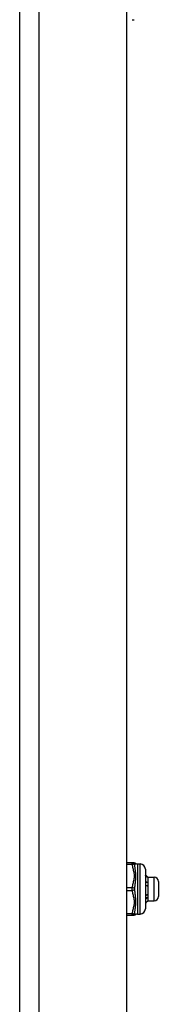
# Model space of a CAD drawing. Header units: inches. Extents: x 4 to 105, y 5 to 58.
# Tile 122 of 133: x 49.27 to 50.3, y 16.84 to 24.19. Entities that reach past the tile are written whole.
import ezdxf

# ---------------------------------------------------------------- set-up
doc = ezdxf.new("R2010")
doc.units = ezdxf.units.IN
doc.header["$MEASUREMENT"] = 0
doc.layers.add('Visible Edges(ANSI)', color=7, linetype='Continuous', lineweight=25)
doc.layers.add('Visible Tangent Edges(ANSI)', color=7, linetype='Continuous', lineweight=25)

msp = doc.modelspace()

# ---------------------------------------------------------------- linework, layer by layer
at = {"layer": 'Visible Edges(ANSI)'}
for p, q in [((49.2651, 39.1425), (49.2651, 9.6315)), ((50.0651, 39.1425), (50.0651, 9.6315)), ((50.1069, 24.1921), (50.1224, 24.1921)), ((50.1069, 17.8946), (50.0651, 17.8946)), ((50.1224, 17.8946), (50.1069, 17.8946)), ((50.146, 17.8868), (50.1657, 17.8868)), ((50.2051, 17.8474), (50.2051, 17.5521)), ((50.2222, 17.7895), (50.2188, 17.7895)), ((50.2236, 17.7883), (50.2231, 17.7888)), ((50.2236, 17.7883), (50.2236, 17.7879)), ((50.2236, 17.7883), (50.2709, 17.7883)), ((50.2236, 17.7879), (50.2236, 17.7358)), ((50.2236, 17.7358), (50.2236, 17.6477)), ((50.3024, 17.7568), (50.3024, 17.6427)), ((50.2051, 17.6484), (50.2055, 17.6482)), ((50.2087, 17.5964), (50.2051, 17.6)), ((50.2236, 17.6112), (50.2231, 17.6107)), ((50.2236, 17.6477), (50.2236, 17.6112)), ((50.2236, 17.6112), (50.2709, 17.6112)), ((50.0651, 17.5049), (50.1069, 17.5049)), ((50.1069, 17.5049), (50.1224, 17.5049)), ((50.146, 17.5127), (50.1657, 17.5127))]:
    msp.add_line(p, q, dxfattribs=at)
at = {"layer": 'Visible Edges(ANSI)', "flags": 128}
for points in [[(50.2051, 17.8069), (50.2058, 17.8062), (50.2065, 17.8054), (50.2072, 17.8047), (50.2079, 17.804), (50.2086, 17.8033), (50.2094, 17.8026), (50.2101, 17.8018), (50.2108, 17.8011), (50.2115, 17.8004), (50.2122, 17.7997), (50.2129, 17.7989), (50.2136, 17.7982), (50.2144, 17.7975), (50.2151, 17.7968), (50.2158, 17.796), (50.2165, 17.7953), (50.2172, 17.7946), (50.2179, 17.7939), (50.2187, 17.7931), (50.2194, 17.7924), (50.2201, 17.7917), (50.2208, 17.791), (50.2215, 17.7902), (50.2222, 17.7895)], [(50.2222, 17.7862), (50.2215, 17.7869), (50.2208, 17.7876), (50.2201, 17.7883), (50.2194, 17.7889), (50.2187, 17.7896), (50.2179, 17.7903), (50.2172, 17.791), (50.2165, 17.7917), (50.2158, 17.7924), (50.2151, 17.7931), (50.2144, 17.7938), (50.2136, 17.7945), (50.2129, 17.7952), (50.2122, 17.7959), (50.2115, 17.7966), (50.2108, 17.7973), (50.2101, 17.798), (50.2094, 17.7987), (50.2086, 17.7994), (50.2079, 17.8), (50.2072, 17.8007), (50.2065, 17.8014), (50.2058, 17.8021), (50.2051, 17.8028)], [(50.2051, 17.755), (50.2058, 17.7548), (50.2065, 17.7546), (50.2072, 17.7544), (50.2079, 17.7542), (50.2086, 17.754), (50.2094, 17.7538), (50.2101, 17.7536), (50.2108, 17.7534), (50.2115, 17.7532), (50.2122, 17.753), (50.2129, 17.7528), (50.2136, 17.7526), (50.2144, 17.7524), (50.2151, 17.7522), (50.2158, 17.752), (50.2165, 17.7518), (50.2172, 17.7516), (50.2179, 17.7513), (50.2187, 17.7511), (50.2194, 17.7509), (50.2201, 17.7507), (50.2208, 17.7505), (50.2215, 17.7503), (50.2222, 17.75)], [(50.2222, 17.75), (50.2215, 17.75), (50.2208, 17.7499), (50.2201, 17.7498), (50.2194, 17.7497), (50.2187, 17.7497), (50.2179, 17.7496), (50.2172, 17.7495), (50.2165, 17.7495), (50.2158, 17.7494), (50.2151, 17.7493), (50.2144, 17.7492), (50.2136, 17.7492), (50.2129, 17.7491), (50.2122, 17.749), (50.2115, 17.749), (50.2108, 17.7489), (50.2101, 17.7488), (50.2094, 17.7487), (50.2086, 17.7487), (50.2079, 17.7486), (50.2072, 17.7485), (50.2065, 17.7485), (50.2058, 17.7484), (50.2051, 17.7483)], [(50.2222, 17.7212), (50.2215, 17.7214), (50.2208, 17.7217), (50.2201, 17.7219), (50.2194, 17.7221), (50.2187, 17.7223), (50.2179, 17.7225), (50.2172, 17.7227), (50.2165, 17.7229), (50.2158, 17.7231), (50.2151, 17.7233), (50.2144, 17.7235), (50.2136, 17.7237), (50.2129, 17.7239), (50.2122, 17.7241), (50.2115, 17.7243), (50.2108, 17.7244), (50.2101, 17.7246), (50.2094, 17.7248), (50.2086, 17.725), (50.2079, 17.7252), (50.2072, 17.7254), (50.2065, 17.7256), (50.2058, 17.7257), (50.2051, 17.7259)], [(50.2222, 17.7895), (50.2223, 17.7894), (50.2225, 17.7894), (50.2226, 17.7893), (50.2227, 17.7892), (50.2227, 17.7892), (50.2228, 17.7891), (50.2229, 17.789), (50.223, 17.7889), (50.2231, 17.7889), (50.2231, 17.7888), (50.2232, 17.7887), (50.2233, 17.7887), (50.2233, 17.7886), (50.2234, 17.7885), (50.2234, 17.7885), (50.2235, 17.7884), (50.2235, 17.7883), (50.2235, 17.7883), (50.2236, 17.7882), (50.2236, 17.7881), (50.2236, 17.7881), (50.2236, 17.788), (50.2236, 17.7879), (50.2236, 17.7879)], [(50.2236, 17.7879), (50.2236, 17.7878), (50.2236, 17.7877), (50.2236, 17.7876), (50.2236, 17.7876), (50.2236, 17.7875), (50.2235, 17.7874), (50.2235, 17.7874), (50.2235, 17.7873), (50.2234, 17.7872), (50.2234, 17.7872), (50.2233, 17.7871), (50.2233, 17.787), (50.2232, 17.7869), (50.2231, 17.7869), (50.2231, 17.7868), (50.223, 17.7867), (50.2229, 17.7867), (50.2228, 17.7866), (50.2227, 17.7865), (50.2226, 17.7864), (50.2225, 17.7864), (50.2224, 17.7863), (50.2223, 17.7862), (50.2222, 17.7862)], [(50.2222, 17.75), (50.2223, 17.7494), (50.2225, 17.7489), (50.2226, 17.7483), (50.2227, 17.7477), (50.2227, 17.7471), (50.2228, 17.7465), (50.2229, 17.7459), (50.223, 17.7453), (50.2231, 17.7447), (50.2231, 17.7441), (50.2232, 17.7435), (50.2233, 17.7429), (50.2233, 17.7423), (50.2234, 17.7417), (50.2234, 17.7412), (50.2235, 17.7406), (50.2235, 17.74), (50.2235, 17.7394), (50.2236, 17.7388), (50.2236, 17.7382), (50.2236, 17.7376), (50.2236, 17.737), (50.2236, 17.7364), (50.2236, 17.7358)], [(50.2236, 17.7358), (50.2236, 17.7352), (50.2236, 17.7346), (50.2236, 17.734), (50.2236, 17.7333), (50.2236, 17.7327), (50.2235, 17.7321), (50.2235, 17.7315), (50.2235, 17.7309), (50.2234, 17.7303), (50.2234, 17.7297), (50.2233, 17.7291), (50.2233, 17.7285), (50.2232, 17.7279), (50.2231, 17.7273), (50.2231, 17.7267), (50.223, 17.7261), (50.2229, 17.7255), (50.2228, 17.7249), (50.2227, 17.7243), (50.2226, 17.7237), (50.2225, 17.723), (50.2224, 17.7224), (50.2223, 17.7218), (50.2222, 17.7212)], [(50.2051, 17.6618), (50.2051, 17.6612), (50.2051, 17.6606), (50.2051, 17.66), (50.2051, 17.6594), (50.2052, 17.6589), (50.2052, 17.6583), (50.2052, 17.6577), (50.2052, 17.6571), (50.2052, 17.6566), (50.2053, 17.656), (50.2053, 17.6554), (50.2053, 17.6549), (50.2053, 17.6543), (50.2053, 17.6537), (50.2053, 17.6532), (50.2054, 17.6526), (50.2054, 17.6521), (50.2054, 17.6515), (50.2054, 17.6509), (50.2054, 17.6504), (50.2055, 17.6498), (50.2055, 17.6493), (50.2055, 17.6488), (50.2055, 17.6482)], [(50.2055, 17.6482), (50.2062, 17.6487), (50.2069, 17.6492), (50.2076, 17.6497), (50.2083, 17.6503), (50.209, 17.6508), (50.2097, 17.6513), (50.2104, 17.6518), (50.2111, 17.6523), (50.2118, 17.6528), (50.2125, 17.6533), (50.2132, 17.6538), (50.2139, 17.6543), (50.2146, 17.6548), (50.2153, 17.6553), (50.216, 17.6558), (50.2167, 17.6563), (50.2174, 17.6568), (50.2181, 17.6573), (50.2187, 17.6578), (50.2194, 17.6583), (50.2201, 17.6588), (50.2208, 17.6593), (50.2215, 17.6598), (50.2222, 17.6603)], [(50.2222, 17.6603), (50.2223, 17.6598), (50.2225, 17.6592), (50.2226, 17.6587), (50.2227, 17.6582), (50.2227, 17.6577), (50.2228, 17.6572), (50.2229, 17.6566), (50.223, 17.6561), (50.2231, 17.6556), (50.2231, 17.6551), (50.2232, 17.6545), (50.2233, 17.654), (50.2233, 17.6535), (50.2234, 17.653), (50.2234, 17.6524), (50.2235, 17.6519), (50.2235, 17.6514), (50.2235, 17.6509), (50.2236, 17.6503), (50.2236, 17.6498), (50.2236, 17.6493), (50.2236, 17.6487), (50.2236, 17.6482), (50.2236, 17.6477)], [(50.2222, 17.6348), (50.2215, 17.6348), (50.2208, 17.6347), (50.2201, 17.6347), (50.2194, 17.6346), (50.2187, 17.6345), (50.2179, 17.6345), (50.2172, 17.6344), (50.2165, 17.6344), (50.2158, 17.6343), (50.2151, 17.6342), (50.2144, 17.6342), (50.2136, 17.6341), (50.2129, 17.6341), (50.2122, 17.634), (50.2115, 17.6339), (50.2108, 17.6339), (50.2101, 17.6338), (50.2094, 17.6338), (50.2086, 17.6337), (50.2079, 17.6337), (50.2072, 17.6336), (50.2065, 17.6335), (50.2058, 17.6335), (50.2051, 17.6334)], [(50.2064, 17.6238), (50.2064, 17.6239), (50.2063, 17.6239), (50.2063, 17.6239), (50.2062, 17.624), (50.2062, 17.624), (50.2061, 17.624), (50.206, 17.6241), (50.206, 17.6241), (50.2059, 17.6241), (50.2059, 17.6241), (50.2058, 17.6242), (50.2058, 17.6242), (50.2057, 17.6242), (50.2056, 17.6243), (50.2056, 17.6243), (50.2055, 17.6243), (50.2055, 17.6244), (50.2054, 17.6244), (50.2054, 17.6244), (50.2053, 17.6244), (50.2052, 17.6245), (50.2052, 17.6245), (50.2051, 17.6245), (50.2051, 17.6246)], [(50.2222, 17.6348), (50.2216, 17.6344), (50.2209, 17.6339), (50.2203, 17.6335), (50.2196, 17.633), (50.2189, 17.6326), (50.2183, 17.6321), (50.2176, 17.6317), (50.217, 17.6312), (50.2163, 17.6308), (50.2157, 17.6303), (50.215, 17.6299), (50.2143, 17.6294), (50.2137, 17.6289), (50.213, 17.6285), (50.2124, 17.628), (50.2117, 17.6276), (50.211, 17.6271), (50.2104, 17.6266), (50.2097, 17.6262), (50.2091, 17.6257), (50.2084, 17.6252), (50.2078, 17.6248), (50.2071, 17.6243), (50.2064, 17.6238)], [(50.2064, 17.6238), (50.2065, 17.6217), (50.2066, 17.6196), (50.2067, 17.6176), (50.2068, 17.6157), (50.2069, 17.6139), (50.207, 17.6121), (50.2071, 17.6105), (50.2072, 17.6089), (50.2073, 17.6074), (50.2074, 17.606), (50.2075, 17.6047), (50.2076, 17.6035), (50.2077, 17.6023), (50.2078, 17.6013), (50.2079, 17.6004), (50.208, 17.5995), (50.2081, 17.5988), (50.2082, 17.5981), (50.2083, 17.5976), (50.2084, 17.5971), (50.2085, 17.5968), (50.2086, 17.5965), (50.2087, 17.5964), (50.2088, 17.5964)], [(50.2088, 17.5964), (50.2093, 17.5969), (50.2099, 17.5975), (50.2104, 17.5981), (50.211, 17.5986), (50.2116, 17.5992), (50.2121, 17.5998), (50.2127, 17.6003), (50.2133, 17.6009), (50.2138, 17.6015), (50.2144, 17.602), (50.2149, 17.6026), (50.2155, 17.6032), (50.2161, 17.6037), (50.2166, 17.6043), (50.2172, 17.6049), (50.2177, 17.6054), (50.2183, 17.606), (50.2189, 17.6066), (50.2194, 17.6071), (50.22, 17.6077), (50.2205, 17.6083), (50.2211, 17.6089), (50.2217, 17.6094), (50.2222, 17.61)], [(50.2236, 17.6477), (50.2236, 17.6471), (50.2236, 17.6466), (50.2236, 17.6461), (50.2236, 17.6455), (50.2236, 17.645), (50.2235, 17.6444), (50.2235, 17.6439), (50.2235, 17.6434), (50.2234, 17.6428), (50.2234, 17.6423), (50.2233, 17.6418), (50.2233, 17.6412), (50.2232, 17.6407), (50.2231, 17.6402), (50.2231, 17.6396), (50.223, 17.6391), (50.2229, 17.6386), (50.2228, 17.638), (50.2227, 17.6375), (50.2226, 17.637), (50.2225, 17.6364), (50.2224, 17.6359), (50.2223, 17.6354), (50.2222, 17.6348)], [(50.2222, 17.61), (50.2223, 17.61), (50.2223, 17.6101), (50.2224, 17.6101), (50.2224, 17.6101), (50.2225, 17.6101), (50.2225, 17.6102), (50.2225, 17.6102), (50.2226, 17.6102), (50.2226, 17.6103), (50.2227, 17.6103), (50.2227, 17.6103), (50.2227, 17.6103), (50.2228, 17.6104), (50.2228, 17.6104), (50.2228, 17.6104), (50.2229, 17.6105), (50.2229, 17.6105), (50.2229, 17.6105), (50.223, 17.6105), (50.223, 17.6106), (50.223, 17.6106), (50.2231, 17.6106), (50.2231, 17.6106), (50.2231, 17.6107)]]:
    msp.add_lwpolyline(points, dxfattribs=at)
at = {"layer": 'Visible Edges(ANSI)'}
for centre, radius, start, end in [((50.1224, 17.875), 0.0197, 53.1301, 90), ((50.146, 17.9064), 0.0197, 233.1301, 270), ((50.1657, 17.8474), 0.0394, 0, 90), ((50.2709, 17.7568), 0.0315, 0, 90), ((50.2709, 17.6427), 0.0315, 270, 0), ((50.1224, 17.5246), 0.0197, 270, 306.8699), ((50.146, 17.4931), 0.0197, 90, 126.8699), ((50.1657, 17.5521), 0.0394, 270, 0)]:
    msp.add_arc(centre, radius, start, end, dxfattribs=at)
at = {"layer": 'Visible Tangent Edges(ANSI)'}
for p, q in [((49.4111, 9.6315), (49.4111, 39.1425)), ((50.0651, 17.8848), (50.1069, 17.8848)), ((50.1069, 17.8848), (50.1069, 17.8946)), ((50.146, 17.8868), (50.146, 17.5127)), ((50.1657, 17.5127), (50.1657, 17.8868)), ((50.2709, 17.6112), (50.2709, 17.7883)), ((50.1069, 17.7096), (50.0651, 17.7096)), ((50.0651, 17.6899), (50.1069, 17.6899)), ((50.1069, 17.6899), (50.1069, 17.7096)), ((50.1069, 17.5147), (50.0651, 17.5147)), ((50.1069, 17.5049), (50.1069, 17.5147))]:
    msp.add_line(p, q, dxfattribs=at)
at = {"layer": 'Visible Tangent Edges(ANSI)', "flags": 128}
for points in [[(50.1069, 17.8848), (50.1076, 17.8774), (50.1086, 17.8701), (50.11, 17.8628), (50.1115, 17.8555), (50.1133, 17.8482), (50.1151, 17.841), (50.1169, 17.8338), (50.1186, 17.8265), (50.1201, 17.8193), (50.1213, 17.812), (50.1221, 17.8046), (50.1224, 17.7972), (50.1221, 17.7898), (50.1213, 17.7825), (50.1201, 17.7752), (50.1186, 17.7679), (50.1169, 17.7606), (50.1151, 17.7534), (50.1133, 17.7462), (50.1115, 17.7389), (50.11, 17.7316), (50.1086, 17.7243), (50.1076, 17.717), (50.1069, 17.7096)], [(50.1264, 17.8769), (50.1266, 17.8778), (50.1268, 17.8787), (50.127, 17.8796), (50.1273, 17.8805), (50.1276, 17.8814), (50.128, 17.8822), (50.1284, 17.883), (50.1288, 17.8838), (50.1292, 17.8846), (50.1296, 17.8853), (50.1301, 17.886), (50.1306, 17.8866), (50.131, 17.8873), (50.1315, 17.8878), (50.1319, 17.8883), (50.1323, 17.8888), (50.1327, 17.8892), (50.1331, 17.8896), (50.1334, 17.8899), (50.1337, 17.8902), (50.1339, 17.8904), (50.1341, 17.8906), (50.1342, 17.8907), (50.1342, 17.8907)], [(50.1264, 17.6998), (50.1268, 17.7073), (50.1273, 17.7149), (50.128, 17.7227), (50.1288, 17.7306), (50.1296, 17.7385), (50.1306, 17.7465), (50.1315, 17.7545), (50.1323, 17.7627), (50.1331, 17.7708), (50.1337, 17.779), (50.1341, 17.7871), (50.1342, 17.7952), (50.1341, 17.8032), (50.1337, 17.8111), (50.1331, 17.8186), (50.1323, 17.826), (50.1314, 17.8331), (50.1305, 17.8399), (50.1296, 17.8466), (50.1288, 17.853), (50.128, 17.8593), (50.1273, 17.8653), (50.1268, 17.8712), (50.1264, 17.8769)], [(50.1069, 17.6899), (50.1076, 17.6825), (50.1086, 17.6752), (50.11, 17.6679), (50.1115, 17.6606), (50.1133, 17.6534), (50.1151, 17.6462), (50.1169, 17.6389), (50.1186, 17.6317), (50.1201, 17.6244), (50.1213, 17.6171), (50.1221, 17.6097), (50.1224, 17.6023), (50.1221, 17.595), (50.1213, 17.5876), (50.1201, 17.5803), (50.1186, 17.573), (50.1169, 17.5658), (50.1151, 17.5585), (50.1133, 17.5513), (50.1115, 17.544), (50.11, 17.5367), (50.1086, 17.5294), (50.1076, 17.5221), (50.1069, 17.5147)], [(50.1264, 17.5227), (50.1268, 17.5283), (50.1273, 17.5342), (50.128, 17.5402), (50.1288, 17.5465), (50.1296, 17.5529), (50.1306, 17.5596), (50.1315, 17.5665), (50.1323, 17.5736), (50.1331, 17.5809), (50.1337, 17.5885), (50.1341, 17.5963), (50.1342, 17.6043), (50.1341, 17.6124), (50.1337, 17.6206), (50.1331, 17.6288), (50.1323, 17.6369), (50.1314, 17.645), (50.1305, 17.6531), (50.1296, 17.6611), (50.1288, 17.669), (50.128, 17.6768), (50.1273, 17.6846), (50.1268, 17.6922), (50.1264, 17.6998)], [(50.1342, 17.5088), (50.1342, 17.5088), (50.1341, 17.5089), (50.1339, 17.5091), (50.1337, 17.5093), (50.1334, 17.5096), (50.1331, 17.5099), (50.1327, 17.5103), (50.1323, 17.5107), (50.1319, 17.5112), (50.1314, 17.5117), (50.131, 17.5123), (50.1305, 17.5129), (50.1301, 17.5135), (50.1296, 17.5142), (50.1292, 17.5149), (50.1288, 17.5157), (50.1284, 17.5165), (50.128, 17.5173), (50.1276, 17.5181), (50.1273, 17.519), (50.127, 17.5199), (50.1268, 17.5208), (50.1266, 17.5217), (50.1264, 17.5227)]]:
    msp.add_lwpolyline(points, dxfattribs=at)
at = {"layer": 'Visible Tangent Edges(ANSI)'}
for centre, major_axis, ratio, start_param, end_param in [((50.1069, 17.875), (0, 0.0197), 0.998428, 4.809173, 6.283185), ((50.1069, 17.875), (0.0196, 0.0013), 0.499214, 0.064433, 1.538445), ((50.1069, 17.6998), (0.0196, -0.0013), 0.499214, 0.129136, 1.603148), ((50.1069, 17.6998), (0.0196, 0.0013), 0.499214, 4.680038, 6.15405), ((50.1069, 17.5246), (0, -0.0197), 0.998428, 0, 1.474012), ((50.1069, 17.5246), (0.0196, -0.0013), 0.499214, 4.74474, 6.218752)]:
    msp.add_ellipse(centre, major_axis=major_axis, ratio=ratio, start_param=start_param, end_param=end_param, dxfattribs=at)

doc.saveas('drawing.dxf')
